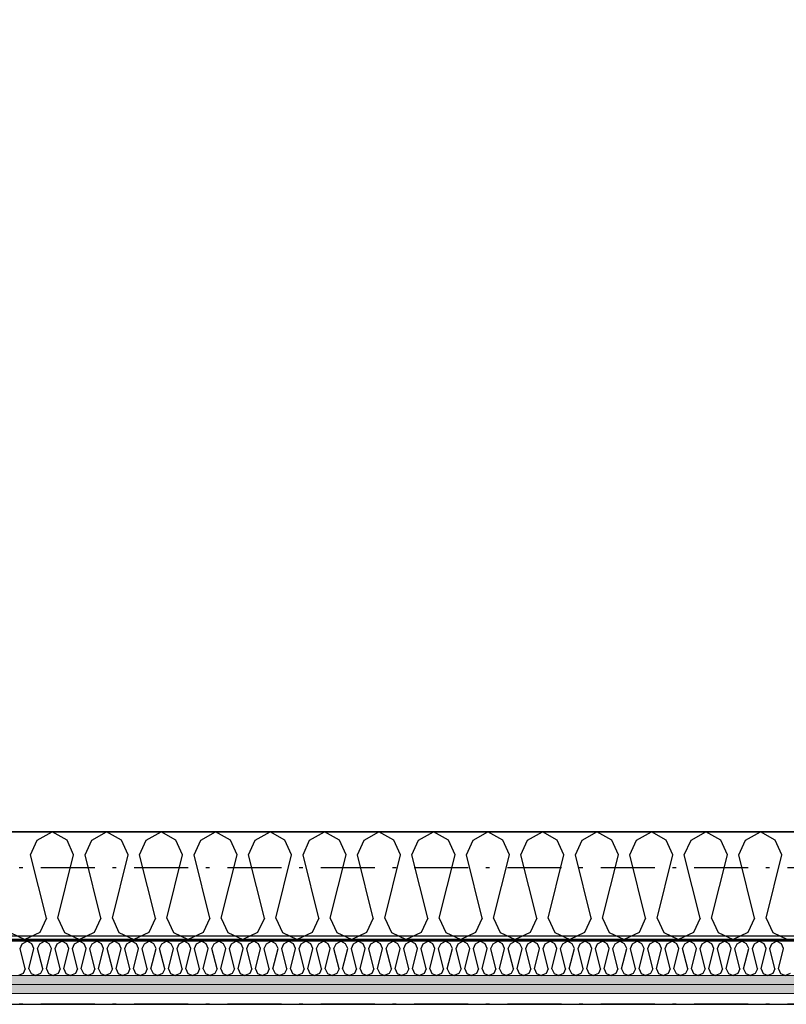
# Model space of a CAD drawing. Header units: millimetres. Extents: x -117798 to 93698, y -182207 to 252400.
# Tile 152 of 222: x -76873 to -75805, y -15112 to -13741. Entities that reach past the tile are written whole.
import ezdxf
from ezdxf.enums import TextEntityAlignment as Align

# ---------------------------------------------------------------- set-up
doc = ezdxf.new("R2010")
doc.units = ezdxf.units.MM
doc.header["$LTSCALE"] = 0.5
doc.header["$MEASUREMENT"] = 0
for name, pattern in [('Akselinje', [1500, 1000, -200, 100, -200]), ('Over snittplan', [260, 150, -50, 10, -50]), ('PLINE', [0])]:
    doc.linetypes.add(name, pattern=pattern)
for name, color, linetype in [('223- Bjelker', 7, 'Continuous'), ('232- Ikke-bærende yttervegger', 7, 'Continuous'), ('232- Ikke-bærende yttervegger (Skravur)', 7, 'Continuous'), ('232- Ikke-bærende yttervegger (Skravur)(Nye konstruksjoner)', 7, 'Continuous'), ('232- Ikke-bærende yttervegger(Nye konstruksjoner)', 7, 'Continuous'), ('256- Faste himlinger og overflatebehandling(Nye konstruksjoner)', 7, 'Continuous'), ('261- Primærkonstruksjon (tak)', 7, 'Continuous'), ('82-- Modullinjer', 7, 'Continuous'), ('862- M___Nettoareal(Nye konstruksjoner)', 7, 'Continuous'), ('862- M___Nettoareal(Polylinje)(Nye konstruksjoner)', 7, 'Continuous'), ('862- M___Nettoareal(Tekst)(Nye konstruksjoner)', 7, 'Continuous')]:
    doc.layers.add(name, color=color, linetype=linetype)
doc.layers.add('236- Innvendig kledning og overflate(Nye konstruksjoner)', color=7, linetype='Continuous', lineweight=0)
doc.styles.add('GENERATED_STYLE_1', font='arial.ttf')
doc.styles.add('GENERATED_STYLE_4', font='arial.ttf')
pattern_1 = [(180, (0, 0), (0, 86.60254), [0, -50]), (180, (-25, -43.3), (0, 86.60254), [0, -50])]

# ---------------------------------------------------------------- blocks, each defined once
blk = doc.blocks.new('Kaldt loft_A-213_39', base_point=(-72439.1, -13443.5))
at = {"layer": '862- M___Nettoareal(Polylinje)(Nye konstruksjoner)', "linetype": 'PLINE', "flags": 128}
blk.add_lwpolyline([(-70082.2, -14871.9), (-70082.2, -12304.9), (-75356.2, -12304.9), (-75356.2, -12021.9), (-77668.2, -12021.9), (-77668.2, -14871.9)], close=True, dxfattribs=at)
at = {"layer": '862- M___Nettoareal(Tekst)(Nye konstruksjoner)', "style": 'GENERATED_STYLE_1'}
for tag, height, p in [('DUMMY_862', 150, (-72557, -13043.3)), ('ROOM_NAME', 150, (-72557, -13878)), ('DUMMY_861', 100, (-72714.1, -13477.8)), ('ROOM_NUMBER', 100, (-72714.1, -13866.6)), ('DUMMY_863', 100, (-72321.2, -13843.7))]:
    blk.add_attdef(tag, text='', height=height, rotation=90, dxfattribs=at).set_placement(p, align=Align.TOP_LEFT)
blk = doc.blocks.new('*X163')
at = {"layer": '232- Ikke-bærende yttervegger (Skravur)', "linetype": 'PLINE'}
for p, q in [((-76848.2, -14883.5), (-76827.5, -14871.9)), ((-76806.7, -14883.5), (-76827.5, -14871.9)), ((-76772.3, -14883.5), (-76751.6, -14871.9)), ((-76730.9, -14883.5), (-76751.6, -14871.9)), ((-76696.4, -14883.5), (-76675.7, -14871.9)), ((-76655, -14883.5), (-76675.7, -14871.9)), ((-76620.5, -14883.5), (-76599.8, -14871.9)), ((-76579.1, -14883.5), (-76599.8, -14871.9)), ((-76544.7, -14883.5), (-76523.9, -14871.9)), ((-76503.2, -14883.5), (-76523.9, -14871.9)), ((-76468.8, -14883.5), (-76448.1, -14871.9)), ((-76427.3, -14883.5), (-76448.1, -14871.9)), ((-76392.9, -14883.5), (-76372.2, -14871.9)), ((-76351.5, -14883.5), (-76372.2, -14871.9)), ((-76317, -14883.5), (-76296.3, -14871.9)), ((-76275.6, -14883.5), (-76296.3, -14871.9)), ((-76241.2, -14883.5), (-76220.4, -14871.9)), ((-76199.7, -14883.5), (-76220.4, -14871.9)), ((-76165.3, -14883.5), (-76144.6, -14871.9)), ((-76123.8, -14883.5), (-76144.6, -14871.9)), ((-76089.4, -14883.5), (-76068.7, -14871.9)), ((-76048, -14883.5), (-76068.7, -14871.9)), ((-76013.5, -14883.5), (-75992.8, -14871.9)), ((-75972.1, -14883.5), (-75992.8, -14871.9)), ((-75937.6, -14883.5), (-75916.9, -14871.9)), ((-75896.2, -14883.5), (-75916.9, -14871.9)), ((-75861.8, -14883.5), (-75841, -14871.9)), ((-75820.3, -14883.5), (-75841, -14871.9)), ((-76857.4, -14903.8), (-76848.2, -14883.5)), ((-76797.5, -14903.8), (-76806.7, -14883.5)), ((-76781.6, -14903.8), (-76772.3, -14883.5)), ((-76721.6, -14903.8), (-76730.9, -14883.5)), ((-76705.7, -14903.8), (-76696.4, -14883.5)), ((-76645.7, -14903.8), (-76655, -14883.5)), ((-76629.8, -14903.8), (-76620.5, -14883.5)), ((-76569.9, -14903.8), (-76579.1, -14883.5)), ((-76553.9, -14903.8), (-76544.7, -14883.5)), ((-76494, -14903.8), (-76503.2, -14883.5)), ((-76478, -14903.8), (-76468.8, -14883.5)), ((-76418.1, -14903.8), (-76427.3, -14883.5)), ((-76402.2, -14903.8), (-76392.9, -14883.5)), ((-76342.2, -14903.8), (-76351.5, -14883.5)), ((-76326.3, -14903.8), (-76317, -14883.5)), ((-76266.3, -14903.8), (-76275.6, -14883.5)), ((-76250.4, -14903.8), (-76241.2, -14883.5)), ((-76190.5, -14903.8), (-76199.7, -14883.5)), ((-76174.5, -14903.8), (-76165.3, -14883.5)), ((-76114.6, -14903.8), (-76123.8, -14883.5)), ((-76098.6, -14903.8), (-76089.4, -14883.5)), ((-76038.7, -14903.8), (-76048, -14883.5)), ((-76022.8, -14903.8), (-76013.5, -14883.5)), ((-75962.8, -14903.8), (-75972.1, -14883.5)), ((-75946.9, -14903.8), (-75937.6, -14883.5)), ((-75886.9, -14903.8), (-75896.2, -14883.5)), ((-75871, -14903.8), (-75861.8, -14883.5)), ((-75811.1, -14903.8), (-75820.3, -14883.5)), ((-76835.4, -14991.8), (-76857.4, -14903.8)), ((-76819.5, -14991.8), (-76797.5, -14903.8)), ((-76759.6, -14991.8), (-76781.6, -14903.8)), ((-76743.6, -14991.8), (-76721.6, -14903.8)), ((-76683.7, -14991.8), (-76705.7, -14903.8)), ((-76667.7, -14991.8), (-76645.7, -14903.8)), ((-76607.8, -14991.8), (-76629.8, -14903.8)), ((-76591.9, -14991.8), (-76569.9, -14903.8)), ((-76531.9, -14991.8), (-76553.9, -14903.8)), ((-76516, -14991.8), (-76494, -14903.8)), ((-76456, -14991.8), (-76478, -14903.8)), ((-76440.1, -14991.8), (-76418.1, -14903.8)), ((-76380.2, -14991.8), (-76402.2, -14903.8)), ((-76364.2, -14991.8), (-76342.2, -14903.8)), ((-76304.3, -14991.8), (-76326.3, -14903.8)), ((-76288.3, -14991.8), (-76266.3, -14903.8)), ((-76228.4, -14991.8), (-76250.4, -14903.8)), ((-76212.5, -14991.8), (-76190.5, -14903.8)), ((-76152.5, -14991.8), (-76174.5, -14903.8)), ((-76136.6, -14991.8), (-76114.6, -14903.8)), ((-76076.6, -14991.8), (-76098.6, -14903.8)), ((-76060.7, -14991.8), (-76038.7, -14903.8)), ((-76000.8, -14991.8), (-76022.8, -14903.8)), ((-75984.8, -14991.8), (-75962.8, -14903.8)), ((-75924.9, -14991.8), (-75946.9, -14903.8)), ((-75908.9, -14991.8), (-75886.9, -14903.8)), ((-75849, -14991.8), (-75871, -14903.8)), ((-75833.1, -14991.8), (-75811.1, -14903.8)), ((-76835.4, -14991.8), (-76844.7, -15012.1)), ((-76819.5, -14991.8), (-76810.2, -15012.1)), ((-76759.6, -14991.8), (-76768.8, -15012.1)), ((-76743.6, -14991.8), (-76734.4, -15012.1)), ((-76683.7, -14991.8), (-76692.9, -15012.1)), ((-76667.7, -14991.8), (-76658.5, -15012.1)), ((-76607.8, -14991.8), (-76617, -15012.1)), ((-76591.9, -14991.8), (-76582.6, -15012.1)), ((-76531.9, -14991.8), (-76541.2, -15012.1)), ((-76516, -14991.8), (-76506.7, -15012.1)), ((-76456, -14991.8), (-76465.3, -15012.1)), ((-76440.1, -14991.8), (-76430.9, -15012.1)), ((-76380.2, -14991.8), (-76389.4, -15012.1)), ((-76364.2, -14991.8), (-76355, -15012.1)), ((-76304.3, -14991.8), (-76313.5, -15012.1)), ((-76288.3, -14991.8), (-76279.1, -15012.1)), ((-76228.4, -14991.8), (-76237.6, -15012.1)), ((-76212.5, -14991.8), (-76203.2, -15012.1)), ((-76152.5, -14991.8), (-76161.8, -15012.1)), ((-76136.6, -14991.8), (-76127.3, -15012.1)), ((-76076.6, -14991.8), (-76085.9, -15012.1)), ((-76060.7, -14991.8), (-76051.5, -15012.1)), ((-76000.8, -14991.8), (-76010, -15012.1)), ((-75984.8, -14991.8), (-75975.6, -15012.1)), ((-75924.9, -14991.8), (-75934.1, -15012.1)), ((-75908.9, -14991.8), (-75899.7, -15012.1)), ((-75849, -14991.8), (-75858.3, -15012.1)), ((-75833.1, -14991.8), (-75823.8, -15012.1)), ((-76886.1, -15012.1), (-76865.4, -15021.9)), ((-76844.7, -15012.1), (-76865.4, -15021.9)), ((-76810.2, -15012.1), (-76789.5, -15021.9)), ((-76768.8, -15012.1), (-76789.5, -15021.9)), ((-76734.4, -15012.1), (-76713.6, -15021.9)), ((-76692.9, -15012.1), (-76713.6, -15021.9)), ((-76658.5, -15012.1), (-76637.8, -15021.9)), ((-76617, -15012.1), (-76637.8, -15021.9)), ((-76582.6, -15012.1), (-76561.9, -15021.9)), ((-76541.2, -15012.1), (-76561.9, -15021.9)), ((-76506.7, -15012.1), (-76486, -15021.9)), ((-76465.3, -15012.1), (-76486, -15021.9)), ((-76430.9, -15012.1), (-76410.1, -15021.9)), ((-76389.4, -15012.1), (-76410.1, -15021.9)), ((-76355, -15012.1), (-76334.3, -15021.9)), ((-76313.5, -15012.1), (-76334.3, -15021.9)), ((-76279.1, -15012.1), (-76258.4, -15021.9)), ((-76237.6, -15012.1), (-76258.4, -15021.9)), ((-76203.2, -15012.1), (-76182.5, -15021.9)), ((-76161.8, -15012.1), (-76182.5, -15021.9)), ((-76127.3, -15012.1), (-76106.6, -15021.9)), ((-76085.9, -15012.1), (-76106.6, -15021.9)), ((-76051.5, -15012.1), (-76030.7, -15021.9)), ((-76010, -15012.1), (-76030.7, -15021.9)), ((-75975.6, -15012.1), (-75954.9, -15021.9)), ((-75934.1, -15012.1), (-75954.9, -15021.9)), ((-75899.7, -15012.1), (-75879, -15021.9)), ((-75858.3, -15012.1), (-75879, -15021.9)), ((-75823.8, -15012.1), (-75803.1, -15021.9))]:
    blk.add_line(p, q, dxfattribs=at)
blk = doc.blocks.new('*X530')
at = {"layer": '232- Ikke-bærende yttervegger (Skravur)(Nye konstruksjoner)', "linetype": 'PLINE'}
for p, q in [((-76872, -15034.1), (-76869, -15027.6)), ((-76869, -15027.6), (-76862.4, -15023.9)), ((-76855.7, -15027.6), (-76862.4, -15023.9)), ((-76852.8, -15034.1), (-76855.7, -15027.6)), ((-76847.7, -15034.1), (-76844.7, -15027.6)), ((-76844.7, -15027.6), (-76838.1, -15023.9)), ((-76831.5, -15027.6), (-76838.1, -15023.9)), ((-76828.5, -15034.1), (-76831.5, -15027.6)), ((-76823.4, -15034.1), (-76820.4, -15027.6)), ((-76820.4, -15027.6), (-76813.8, -15023.9)), ((-76807.2, -15027.6), (-76813.8, -15023.9)), ((-76804.2, -15034.1), (-76807.2, -15027.6)), ((-76799.1, -15034.1), (-76796.2, -15027.6)), ((-76796.2, -15027.6), (-76789.5, -15023.9)), ((-76782.9, -15027.6), (-76789.5, -15023.9)), ((-76779.9, -15034.1), (-76782.9, -15027.6)), ((-76774.8, -15034.1), (-76771.9, -15027.6)), ((-76771.9, -15027.6), (-76765.2, -15023.9)), ((-76758.6, -15027.6), (-76765.2, -15023.9)), ((-76755.7, -15034.1), (-76758.6, -15027.6)), ((-76750.6, -15034.1), (-76747.6, -15027.6)), ((-76747.6, -15027.6), (-76741, -15023.9)), ((-76734.3, -15027.6), (-76741, -15023.9)), ((-76731.4, -15034.1), (-76734.3, -15027.6)), ((-76726.3, -15034.1), (-76723.3, -15027.6)), ((-76723.3, -15027.6), (-76716.7, -15023.9)), ((-76710, -15027.6), (-76716.7, -15023.9)), ((-76707.1, -15034.1), (-76710, -15027.6)), ((-76702, -15034.1), (-76699, -15027.6)), ((-76699, -15027.6), (-76692.4, -15023.9)), ((-76685.8, -15027.6), (-76692.4, -15023.9)), ((-76682.8, -15034.1), (-76685.8, -15027.6)), ((-76677.7, -15034.1), (-76674.7, -15027.6)), ((-76674.7, -15027.6), (-76668.1, -15023.9)), ((-76661.5, -15027.6), (-76668.1, -15023.9)), ((-76658.5, -15034.1), (-76661.5, -15027.6)), ((-76653.4, -15034.1), (-76650.5, -15027.6)), ((-76650.5, -15027.6), (-76643.8, -15023.9)), ((-76637.2, -15027.6), (-76643.8, -15023.9)), ((-76634.2, -15034.1), (-76637.2, -15027.6)), ((-76629.1, -15034.1), (-76626.2, -15027.6)), ((-76626.2, -15027.6), (-76619.6, -15023.9)), ((-76612.9, -15027.6), (-76619.6, -15023.9)), ((-76610, -15034.1), (-76612.9, -15027.6)), ((-76604.9, -15034.1), (-76601.9, -15027.6)), ((-76601.9, -15027.6), (-76595.3, -15023.9)), ((-76588.6, -15027.6), (-76595.3, -15023.9)), ((-76585.7, -15034.1), (-76588.6, -15027.6)), ((-76580.6, -15034.1), (-76577.6, -15027.6)), ((-76577.6, -15027.6), (-76571, -15023.9)), ((-76564.4, -15027.6), (-76571, -15023.9)), ((-76561.4, -15034.1), (-76564.4, -15027.6)), ((-76556.3, -15034.1), (-76553.3, -15027.6)), ((-76553.3, -15027.6), (-76546.7, -15023.9)), ((-76540.1, -15027.6), (-76546.7, -15023.9)), ((-76537.1, -15034.1), (-76540.1, -15027.6)), ((-76532, -15034.1), (-76529.1, -15027.6)), ((-76529.1, -15027.6), (-76522.4, -15023.9)), ((-76515.8, -15027.6), (-76522.4, -15023.9)), ((-76512.8, -15034.1), (-76515.8, -15027.6)), ((-76507.7, -15034.1), (-76504.8, -15027.6)), ((-76504.8, -15027.6), (-76498.1, -15023.9)), ((-76491.5, -15027.6), (-76498.1, -15023.9)), ((-76488.6, -15034.1), (-76491.5, -15027.6)), ((-76483.5, -15034.1), (-76480.5, -15027.6)), ((-76480.5, -15027.6), (-76473.9, -15023.9)), ((-76467.2, -15027.6), (-76473.9, -15023.9)), ((-76464.3, -15034.1), (-76467.2, -15027.6)), ((-76459.2, -15034.1), (-76456.2, -15027.6)), ((-76456.2, -15027.6), (-76449.6, -15023.9)), ((-76443, -15027.6), (-76449.6, -15023.9)), ((-76440, -15034.1), (-76443, -15027.6)), ((-76434.9, -15034.1), (-76431.9, -15027.6)), ((-76431.9, -15027.6), (-76425.3, -15023.9)), ((-76418.7, -15027.6), (-76425.3, -15023.9)), ((-76415.7, -15034.1), (-76418.7, -15027.6)), ((-76410.6, -15034.1), (-76407.7, -15027.6)), ((-76407.7, -15027.6), (-76401, -15023.9)), ((-76394.4, -15027.6), (-76401, -15023.9)), ((-76391.4, -15034.1), (-76394.4, -15027.6)), ((-76386.3, -15034.1), (-76383.4, -15027.6)), ((-76383.4, -15027.6), (-76376.7, -15023.9)), ((-76370.1, -15027.6), (-76376.7, -15023.9)), ((-76367.2, -15034.1), (-76370.1, -15027.6)), ((-76362.1, -15034.1), (-76359.1, -15027.6)), ((-76359.1, -15027.6), (-76352.5, -15023.9)), ((-76345.8, -15027.6), (-76352.5, -15023.9)), ((-76342.9, -15034.1), (-76345.8, -15027.6)), ((-76337.8, -15034.1), (-76334.8, -15027.6)), ((-76334.8, -15027.6), (-76328.2, -15023.9)), ((-76321.5, -15027.6), (-76328.2, -15023.9)), ((-76318.6, -15034.1), (-76321.5, -15027.6)), ((-76313.5, -15034.1), (-76310.5, -15027.6)), ((-76310.5, -15027.6), (-76303.9, -15023.9)), ((-76297.3, -15027.6), (-76303.9, -15023.9)), ((-76294.3, -15034.1), (-76297.3, -15027.6)), ((-76289.2, -15034.1), (-76286.2, -15027.6)), ((-76286.2, -15027.6), (-76279.6, -15023.9)), ((-76273, -15027.6), (-76279.6, -15023.9)), ((-76270, -15034.1), (-76273, -15027.6)), ((-76264.9, -15034.1), (-76262, -15027.6)), ((-76262, -15027.6), (-76255.3, -15023.9)), ((-76248.7, -15027.6), (-76255.3, -15023.9)), ((-76245.7, -15034.1), (-76248.7, -15027.6)), ((-76240.6, -15034.1), (-76237.7, -15027.6)), ((-76237.7, -15027.6), (-76231.1, -15023.9)), ((-76224.4, -15027.6), (-76231.1, -15023.9)), ((-76221.5, -15034.1), (-76224.4, -15027.6)), ((-76216.4, -15034.1), (-76213.4, -15027.6)), ((-76213.4, -15027.6), (-76206.8, -15023.9)), ((-76200.1, -15027.6), (-76206.8, -15023.9)), ((-76197.2, -15034.1), (-76200.1, -15027.6)), ((-76192.1, -15034.1), (-76189.1, -15027.6)), ((-76189.1, -15027.6), (-76182.5, -15023.9)), ((-76175.9, -15027.6), (-76182.5, -15023.9)), ((-76172.9, -15034.1), (-76175.9, -15027.6)), ((-76167.8, -15034.1), (-76164.8, -15027.6)), ((-76164.8, -15027.6), (-76158.2, -15023.9)), ((-76151.6, -15027.6), (-76158.2, -15023.9)), ((-76148.6, -15034.1), (-76151.6, -15027.6)), ((-76143.5, -15034.1), (-76140.6, -15027.6)), ((-76140.6, -15027.6), (-76133.9, -15023.9)), ((-76127.3, -15027.6), (-76133.9, -15023.9)), ((-76124.3, -15034.1), (-76127.3, -15027.6)), ((-76119.2, -15034.1), (-76116.3, -15027.6)), ((-76116.3, -15027.6), (-76109.6, -15023.9)), ((-76103, -15027.6), (-76109.6, -15023.9)), ((-76100.1, -15034.1), (-76103, -15027.6)), ((-76095, -15034.1), (-76092, -15027.6)), ((-76092, -15027.6), (-76085.4, -15023.9)), ((-76078.7, -15027.6), (-76085.4, -15023.9)), ((-76075.8, -15034.1), (-76078.7, -15027.6)), ((-76070.7, -15034.1), (-76067.7, -15027.6)), ((-76067.7, -15027.6), (-76061.1, -15023.9)), ((-76054.5, -15027.6), (-76061.1, -15023.9)), ((-76051.5, -15034.1), (-76054.5, -15027.6)), ((-76046.4, -15034.1), (-76043.4, -15027.6)), ((-76043.4, -15027.6), (-76036.8, -15023.9)), ((-76030.2, -15027.6), (-76036.8, -15023.9)), ((-76027.2, -15034.1), (-76030.2, -15027.6)), ((-76022.1, -15034.1), (-76019.2, -15027.6)), ((-76019.2, -15027.6), (-76012.5, -15023.9)), ((-76005.9, -15027.6), (-76012.5, -15023.9)), ((-76002.9, -15034.1), (-76005.9, -15027.6)), ((-75997.8, -15034.1), (-75994.9, -15027.6)), ((-75994.9, -15027.6), (-75988.2, -15023.9)), ((-75981.6, -15027.6), (-75988.2, -15023.9)), ((-75978.7, -15034.1), (-75981.6, -15027.6)), ((-75973.6, -15034.1), (-75970.6, -15027.6)), ((-75970.6, -15027.6), (-75964, -15023.9)), ((-75957.3, -15027.6), (-75964, -15023.9)), ((-75954.4, -15034.1), (-75957.3, -15027.6)), ((-75949.3, -15034.1), (-75946.3, -15027.6)), ((-75946.3, -15027.6), (-75939.7, -15023.9)), ((-75933, -15027.6), (-75939.7, -15023.9)), ((-75930.1, -15034.1), (-75933, -15027.6)), ((-75925, -15034.1), (-75922, -15027.6)), ((-75922, -15027.6), (-75915.4, -15023.9)), ((-75908.8, -15027.6), (-75915.4, -15023.9)), ((-75905.8, -15034.1), (-75908.8, -15027.6)), ((-75900.7, -15034.1), (-75897.7, -15027.6)), ((-75897.7, -15027.6), (-75891.1, -15023.9)), ((-75884.5, -15027.6), (-75891.1, -15023.9)), ((-75881.5, -15034.1), (-75884.5, -15027.6)), ((-75876.4, -15034.1), (-75873.5, -15027.6)), ((-75873.5, -15027.6), (-75866.8, -15023.9)), ((-75860.2, -15027.6), (-75866.8, -15023.9)), ((-75857.2, -15034.1), (-75860.2, -15027.6)), ((-75852.1, -15034.1), (-75849.2, -15027.6)), ((-75849.2, -15027.6), (-75842.6, -15023.9)), ((-75835.9, -15027.6), (-75842.6, -15023.9)), ((-75833, -15034.1), (-75835.9, -15027.6)), ((-75827.9, -15034.1), (-75824.9, -15027.6)), ((-75824.9, -15027.6), (-75818.3, -15023.9)), ((-75811.6, -15027.6), (-75818.3, -15023.9)), ((-75808.7, -15034.1), (-75811.6, -15027.6)), ((-76864.9, -15062.3), (-76872, -15034.1)), ((-76859.8, -15062.3), (-76852.8, -15034.1)), ((-76840.6, -15062.3), (-76847.7, -15034.1)), ((-76835.5, -15062.3), (-76828.5, -15034.1)), ((-76816.4, -15062.3), (-76823.4, -15034.1)), ((-76811.3, -15062.3), (-76804.2, -15034.1)), ((-76792.1, -15062.3), (-76799.1, -15034.1)), ((-76787, -15062.3), (-76779.9, -15034.1)), ((-76767.8, -15062.3), (-76774.8, -15034.1)), ((-76762.7, -15062.3), (-76755.7, -15034.1)), ((-76743.5, -15062.3), (-76750.6, -15034.1)), ((-76738.4, -15062.3), (-76731.4, -15034.1)), ((-76719.2, -15062.3), (-76726.3, -15034.1)), ((-76714.1, -15062.3), (-76707.1, -15034.1)), ((-76694.9, -15062.3), (-76702, -15034.1)), ((-76689.8, -15062.3), (-76682.8, -15034.1)), ((-76670.7, -15062.3), (-76677.7, -15034.1)), ((-76665.6, -15062.3), (-76658.5, -15034.1)), ((-76646.4, -15062.3), (-76653.4, -15034.1)), ((-76641.3, -15062.3), (-76634.2, -15034.1)), ((-76622.1, -15062.3), (-76629.1, -15034.1)), ((-76617, -15062.3), (-76610, -15034.1)), ((-76597.8, -15062.3), (-76604.9, -15034.1)), ((-76592.7, -15062.3), (-76585.7, -15034.1)), ((-76573.5, -15062.3), (-76580.6, -15034.1)), ((-76568.4, -15062.3), (-76561.4, -15034.1)), ((-76549.3, -15062.3), (-76556.3, -15034.1)), ((-76544.2, -15062.3), (-76537.1, -15034.1)), ((-76525, -15062.3), (-76532, -15034.1)), ((-76519.9, -15062.3), (-76512.8, -15034.1)), ((-76500.7, -15062.3), (-76507.7, -15034.1)), ((-76495.6, -15062.3), (-76488.6, -15034.1)), ((-76476.4, -15062.3), (-76483.5, -15034.1)), ((-76471.3, -15062.3), (-76464.3, -15034.1)), ((-76452.1, -15062.3), (-76459.2, -15034.1)), ((-76447, -15062.3), (-76440, -15034.1)), ((-76427.9, -15062.3), (-76434.9, -15034.1)), ((-76422.8, -15062.3), (-76415.7, -15034.1)), ((-76403.6, -15062.3), (-76410.6, -15034.1)), ((-76398.5, -15062.3), (-76391.4, -15034.1)), ((-76379.3, -15062.3), (-76386.3, -15034.1)), ((-76374.2, -15062.3), (-76367.2, -15034.1)), ((-76355, -15062.3), (-76362.1, -15034.1)), ((-76349.9, -15062.3), (-76342.9, -15034.1)), ((-76330.7, -15062.3), (-76337.8, -15034.1)), ((-76325.6, -15062.3), (-76318.6, -15034.1)), ((-76306.4, -15062.3), (-76313.5, -15034.1)), ((-76301.3, -15062.3), (-76294.3, -15034.1)), ((-76282.2, -15062.3), (-76289.2, -15034.1)), ((-76277.1, -15062.3), (-76270, -15034.1)), ((-76257.9, -15062.3), (-76264.9, -15034.1)), ((-76252.8, -15062.3), (-76245.7, -15034.1)), ((-76233.6, -15062.3), (-76240.6, -15034.1)), ((-76228.5, -15062.3), (-76221.5, -15034.1)), ((-76209.3, -15062.3), (-76216.4, -15034.1)), ((-76204.2, -15062.3), (-76197.2, -15034.1)), ((-76185, -15062.3), (-76192.1, -15034.1)), ((-76179.9, -15062.3), (-76172.9, -15034.1)), ((-76160.8, -15062.3), (-76167.8, -15034.1)), ((-76155.7, -15062.3), (-76148.6, -15034.1)), ((-76136.5, -15062.3), (-76143.5, -15034.1)), ((-76131.4, -15062.3), (-76124.3, -15034.1)), ((-76112.2, -15062.3), (-76119.2, -15034.1)), ((-76107.1, -15062.3), (-76100.1, -15034.1)), ((-76087.9, -15062.3), (-76095, -15034.1)), ((-76082.8, -15062.3), (-76075.8, -15034.1)), ((-76063.6, -15062.3), (-76070.7, -15034.1)), ((-76058.5, -15062.3), (-76051.5, -15034.1)), ((-76039.4, -15062.3), (-76046.4, -15034.1)), ((-76034.3, -15062.3), (-76027.2, -15034.1)), ((-76015.1, -15062.3), (-76022.1, -15034.1)), ((-76010, -15062.3), (-76002.9, -15034.1)), ((-75990.8, -15062.3), (-75997.8, -15034.1)), ((-75985.7, -15062.3), (-75978.7, -15034.1)), ((-75966.5, -15062.3), (-75973.6, -15034.1)), ((-75961.4, -15062.3), (-75954.4, -15034.1)), ((-75942.2, -15062.3), (-75949.3, -15034.1)), ((-75937.1, -15062.3), (-75930.1, -15034.1)), ((-75917.9, -15062.3), (-75925, -15034.1)), ((-75912.8, -15062.3), (-75905.8, -15034.1)), ((-75893.7, -15062.3), (-75900.7, -15034.1)), ((-75888.6, -15062.3), (-75881.5, -15034.1)), ((-75869.4, -15062.3), (-75876.4, -15034.1)), ((-75864.3, -15062.3), (-75857.2, -15034.1)), ((-75845.1, -15062.3), (-75852.1, -15034.1)), ((-75840, -15062.3), (-75833, -15034.1)), ((-75820.8, -15062.3), (-75827.9, -15034.1)), ((-75815.7, -15062.3), (-75808.7, -15034.1)), ((-76867.9, -15068.8), (-76874.5, -15071.9)), ((-76864.9, -15062.3), (-76867.9, -15068.8)), ((-76859.8, -15062.3), (-76856.9, -15068.8)), ((-76856.9, -15068.8), (-76850.2, -15071.9)), ((-76843.6, -15068.8), (-76850.2, -15071.9)), ((-76840.6, -15062.3), (-76843.6, -15068.8)), ((-76835.5, -15062.3), (-76832.6, -15068.8)), ((-76832.6, -15068.8), (-76825.9, -15071.9)), ((-76819.3, -15068.8), (-76825.9, -15071.9)), ((-76816.4, -15062.3), (-76819.3, -15068.8)), ((-76811.3, -15062.3), (-76808.3, -15068.8)), ((-76808.3, -15068.8), (-76801.7, -15071.9)), ((-76795, -15068.8), (-76801.7, -15071.9)), ((-76792.1, -15062.3), (-76795, -15068.8)), ((-76787, -15062.3), (-76784, -15068.8)), ((-76784, -15068.8), (-76777.4, -15071.9)), ((-76770.8, -15068.8), (-76777.4, -15071.9)), ((-76767.8, -15062.3), (-76770.8, -15068.8)), ((-76762.7, -15062.3), (-76759.7, -15068.8)), ((-76759.7, -15068.8), (-76753.1, -15071.9)), ((-76746.5, -15068.8), (-76753.1, -15071.9)), ((-76743.5, -15062.3), (-76746.5, -15068.8)), ((-76738.4, -15062.3), (-76735.5, -15068.8)), ((-76735.5, -15068.8), (-76728.8, -15071.9)), ((-76722.2, -15068.8), (-76728.8, -15071.9)), ((-76719.2, -15062.3), (-76722.2, -15068.8)), ((-76714.1, -15062.3), (-76711.2, -15068.8)), ((-76711.2, -15068.8), (-76704.5, -15071.9)), ((-76697.9, -15068.8), (-76704.5, -15071.9)), ((-76694.9, -15062.3), (-76697.9, -15068.8)), ((-76689.8, -15062.3), (-76686.9, -15068.8)), ((-76686.9, -15068.8), (-76680.3, -15071.9)), ((-76673.6, -15068.8), (-76680.3, -15071.9)), ((-76670.7, -15062.3), (-76673.6, -15068.8)), ((-76665.6, -15062.3), (-76662.6, -15068.8)), ((-76662.6, -15068.8), (-76656, -15071.9)), ((-76649.3, -15068.8), (-76656, -15071.9)), ((-76646.4, -15062.3), (-76649.3, -15068.8)), ((-76641.3, -15062.3), (-76638.3, -15068.8)), ((-76638.3, -15068.8), (-76631.7, -15071.9)), ((-76625.1, -15068.8), (-76631.7, -15071.9)), ((-76622.1, -15062.3), (-76625.1, -15068.8)), ((-76617, -15062.3), (-76614, -15068.8)), ((-76614, -15068.8), (-76607.4, -15071.9)), ((-76600.8, -15068.8), (-76607.4, -15071.9)), ((-76597.8, -15062.3), (-76600.8, -15068.8)), ((-76592.7, -15062.3), (-76589.8, -15068.8)), ((-76589.8, -15068.8), (-76583.1, -15071.9)), ((-76576.5, -15068.8), (-76583.1, -15071.9)), ((-76573.5, -15062.3), (-76576.5, -15068.8)), ((-76568.4, -15062.3), (-76565.5, -15068.8)), ((-76565.5, -15068.8), (-76558.9, -15071.9)), ((-76552.2, -15068.8), (-76558.9, -15071.9)), ((-76549.3, -15062.3), (-76552.2, -15068.8)), ((-76544.2, -15062.3), (-76541.2, -15068.8)), ((-76541.2, -15068.8), (-76534.6, -15071.9)), ((-76527.9, -15068.8), (-76534.6, -15071.9)), ((-76525, -15062.3), (-76527.9, -15068.8)), ((-76519.9, -15062.3), (-76516.9, -15068.8)), ((-76516.9, -15068.8), (-76510.3, -15071.9)), ((-76503.7, -15068.8), (-76510.3, -15071.9)), ((-76500.7, -15062.3), (-76503.7, -15068.8)), ((-76495.6, -15062.3), (-76492.6, -15068.8)), ((-76492.6, -15068.8), (-76486, -15071.9)), ((-76479.4, -15068.8), (-76486, -15071.9)), ((-76476.4, -15062.3), (-76479.4, -15068.8)), ((-76471.3, -15062.3), (-76468.4, -15068.8)), ((-76468.4, -15068.8), (-76461.7, -15071.9)), ((-76455.1, -15068.8), (-76461.7, -15071.9)), ((-76452.1, -15062.3), (-76455.1, -15068.8)), ((-76447, -15062.3), (-76444.1, -15068.8)), ((-76444.1, -15068.8), (-76437.4, -15071.9)), ((-76430.8, -15068.8), (-76437.4, -15071.9)), ((-76427.9, -15062.3), (-76430.8, -15068.8)), ((-76422.8, -15062.3), (-76419.8, -15068.8)), ((-76419.8, -15068.8), (-76413.2, -15071.9)), ((-76406.5, -15068.8), (-76413.2, -15071.9)), ((-76403.6, -15062.3), (-76406.5, -15068.8)), ((-76398.5, -15062.3), (-76395.5, -15068.8)), ((-76395.5, -15068.8), (-76388.9, -15071.9)), ((-76382.3, -15068.8), (-76388.9, -15071.9)), ((-76379.3, -15062.3), (-76382.3, -15068.8)), ((-76374.2, -15062.3), (-76371.2, -15068.8)), ((-76371.2, -15068.8), (-76364.6, -15071.9)), ((-76358, -15068.8), (-76364.6, -15071.9)), ((-76355, -15062.3), (-76358, -15068.8)), ((-76349.9, -15062.3), (-76347, -15068.8)), ((-76347, -15068.8), (-76340.3, -15071.9)), ((-76333.7, -15068.8), (-76340.3, -15071.9)), ((-76330.7, -15062.3), (-76333.7, -15068.8)), ((-76325.6, -15062.3), (-76322.7, -15068.8)), ((-76322.7, -15068.8), (-76316, -15071.9)), ((-76309.4, -15068.8), (-76316, -15071.9)), ((-76306.4, -15062.3), (-76309.4, -15068.8)), ((-76301.3, -15062.3), (-76298.4, -15068.8)), ((-76298.4, -15068.8), (-76291.8, -15071.9)), ((-76285.1, -15068.8), (-76291.8, -15071.9)), ((-76282.2, -15062.3), (-76285.1, -15068.8)), ((-76277.1, -15062.3), (-76274.1, -15068.8)), ((-76274.1, -15068.8), (-76267.5, -15071.9)), ((-76260.8, -15068.8), (-76267.5, -15071.9)), ((-76257.9, -15062.3), (-76260.8, -15068.8)), ((-76252.8, -15062.3), (-76249.8, -15068.8)), ((-76249.8, -15068.8), (-76243.2, -15071.9)), ((-76236.6, -15068.8), (-76243.2, -15071.9)), ((-76233.6, -15062.3), (-76236.6, -15068.8)), ((-76228.5, -15062.3), (-76225.5, -15068.8)), ((-76225.5, -15068.8), (-76218.9, -15071.9)), ((-76212.3, -15068.8), (-76218.9, -15071.9)), ((-76209.3, -15062.3), (-76212.3, -15068.8)), ((-76204.2, -15062.3), (-76201.3, -15068.8)), ((-76201.3, -15068.8), (-76194.6, -15071.9)), ((-76188, -15068.8), (-76194.6, -15071.9)), ((-76185, -15062.3), (-76188, -15068.8)), ((-76179.9, -15062.3), (-76177, -15068.8)), ((-76177, -15068.8), (-76170.4, -15071.9)), ((-76163.7, -15068.8), (-76170.4, -15071.9)), ((-76160.8, -15062.3), (-76163.7, -15068.8)), ((-76155.7, -15062.3), (-76152.7, -15068.8)), ((-76152.7, -15068.8), (-76146.1, -15071.9)), ((-76139.4, -15068.8), (-76146.1, -15071.9)), ((-76136.5, -15062.3), (-76139.4, -15068.8)), ((-76131.4, -15062.3), (-76128.4, -15068.8)), ((-76128.4, -15068.8), (-76121.8, -15071.9)), ((-76115.2, -15068.8), (-76121.8, -15071.9)), ((-76112.2, -15062.3), (-76115.2, -15068.8)), ((-76107.1, -15062.3), (-76104.1, -15068.8)), ((-76104.1, -15068.8), (-76097.5, -15071.9)), ((-76090.9, -15068.8), (-76097.5, -15071.9)), ((-76087.9, -15062.3), (-76090.9, -15068.8)), ((-76082.8, -15062.3), (-76079.9, -15068.8)), ((-76079.9, -15068.8), (-76073.2, -15071.9)), ((-76066.6, -15068.8), (-76073.2, -15071.9)), ((-76063.6, -15062.3), (-76066.6, -15068.8)), ((-76058.5, -15062.3), (-76055.6, -15068.8)), ((-76055.6, -15068.8), (-76048.9, -15071.9)), ((-76042.3, -15068.8), (-76048.9, -15071.9)), ((-76039.4, -15062.3), (-76042.3, -15068.8)), ((-76034.3, -15062.3), (-76031.3, -15068.8)), ((-76031.3, -15068.8), (-76024.7, -15071.9)), ((-76018, -15068.8), (-76024.7, -15071.9)), ((-76015.1, -15062.3), (-76018, -15068.8)), ((-76010, -15062.3), (-76007, -15068.8)), ((-76007, -15068.8), (-76000.4, -15071.9)), ((-75993.8, -15068.8), (-76000.4, -15071.9)), ((-75990.8, -15062.3), (-75993.8, -15068.8)), ((-75985.7, -15062.3), (-75982.7, -15068.8)), ((-75982.7, -15068.8), (-75976.1, -15071.9)), ((-75969.5, -15068.8), (-75976.1, -15071.9)), ((-75966.5, -15062.3), (-75969.5, -15068.8)), ((-75961.4, -15062.3), (-75958.5, -15068.8)), ((-75958.5, -15068.8), (-75951.8, -15071.9)), ((-75945.2, -15068.8), (-75951.8, -15071.9)), ((-75942.2, -15062.3), (-75945.2, -15068.8)), ((-75937.1, -15062.3), (-75934.2, -15068.8)), ((-75934.2, -15068.8), (-75927.5, -15071.9)), ((-75920.9, -15068.8), (-75927.5, -15071.9)), ((-75917.9, -15062.3), (-75920.9, -15068.8)), ((-75912.8, -15062.3), (-75909.9, -15068.8)), ((-75909.9, -15068.8), (-75903.3, -15071.9)), ((-75896.6, -15068.8), (-75903.3, -15071.9)), ((-75893.7, -15062.3), (-75896.6, -15068.8)), ((-75888.6, -15062.3), (-75885.6, -15068.8)), ((-75885.6, -15068.8), (-75879, -15071.9)), ((-75872.3, -15068.8), (-75879, -15071.9)), ((-75869.4, -15062.3), (-75872.3, -15068.8)), ((-75864.3, -15062.3), (-75861.3, -15068.8)), ((-75861.3, -15068.8), (-75854.7, -15071.9)), ((-75848.1, -15068.8), (-75854.7, -15071.9)), ((-75845.1, -15062.3), (-75848.1, -15068.8)), ((-75840, -15062.3), (-75837, -15068.8)), ((-75837, -15068.8), (-75830.4, -15071.9)), ((-75823.8, -15068.8), (-75830.4, -15071.9)), ((-75820.8, -15062.3), (-75823.8, -15068.8)), ((-75815.7, -15062.3), (-75812.8, -15068.8)), ((-75812.8, -15068.8), (-75806.1, -15071.9)), ((-75799.5, -15068.8), (-75806.1, -15071.9))]:
    blk.add_line(p, q, dxfattribs=at)
blk = doc.blocks.new('Standard grid marker[205]', base_point=(20939.5, -15016.9))
at = {"layer": '82-- Modullinjer', "linetype": 'Akselinje'}
blk.add_line((20739.5, -15016.9), (-81321.3, -15016.9), dxfattribs=at)
at = {"layer": '82-- Modullinjer', "style": 'GENERATED_STYLE_4'}
for tag, p in [('AC_MarkerText_1_0', (21062, -15056.9)), ('AC_MarkerText_1_1', (-81898.8, -15056.9))]:
    blk.add_attdef(tag, text='', height=175, rotation=90, dxfattribs=at).set_placement(p, align=Align.TOP_CENTER)

msp = doc.modelspace()

# ---------------------------------------------------------------- hatches: boundary and pattern name
at = {"layer": '232- Ikke-bærende yttervegger (Skravur)(Nye konstruksjoner)', "linetype": 'Continuous'}
msp.add_hatch(color=256, dxfattribs=at).paths.add_polyline_path([(-70928.2, -15021.9), (-77578.2, -15021.9), (-77578.2, -15023.9), (-70928.2, -15023.9)])
h = msp.add_hatch(dxfattribs=at)
h.set_pattern_fill('Gips', color=256, style=0, pattern_type=2)
h.set_pattern_definition(pattern_1)
h.paths.add_polyline_path([(-77578.2, -15084.4), (-70928.2, -15084.4), (-70928.2, -15071.9), (-77578.2, -15071.9)])
h = msp.add_hatch(dxfattribs=at)
h.set_pattern_fill('Gips', color=256, style=0, pattern_type=2)
h.set_pattern_definition(pattern_1)
h.paths.add_polyline_path([(-77578.2, -15096.9), (-70928.2, -15096.9), (-70928.2, -15084.4), (-77578.2, -15084.4)])

# ---------------------------------------------------------------- linework, layer by layer
at = {"layer": '223- Bjelker', "linetype": 'Over snittplan'}
for p, q in [((-64288.2, -14921.9), (-77768.2, -14921.9)), ((-64288.2, -15111.9), (-77768.2, -15111.9))]:
    msp.add_line(p, q, dxfattribs=at)
at = {"layer": '232- Ikke-bærende yttervegger', "linetype": 'PLINE', "flags": 128}
for points in [[(-70082.2, -14871.9), (-77768.2, -14871.9)], [(-77768.2, -15021.9), (-68773.2, -15021.9)]]:
    msp.add_lwpolyline(points, dxfattribs=at)
at = {"layer": '232- Ikke-bærende yttervegger(Nye konstruksjoner)', "linetype": 'PLINE'}
msp.add_line((-70928.2, -15023.9), (-77578.2, -15023.9), dxfattribs=at)
at = {"layer": '232- Ikke-bærende yttervegger(Nye konstruksjoner)', "linetype": 'PLINE', "flags": 128}
msp.add_lwpolyline([(-70928.2, -15021.9), (-77578.2, -15021.9)], dxfattribs=at)
at = {"layer": '236- Innvendig kledning og overflate(Nye konstruksjoner)', "linetype": 'PLINE'}
for p, q in [((-77578.2, -15071.9), (-70928.2, -15071.9)), ((-77578.2, -15084.4), (-70928.2, -15084.4))]:
    msp.add_line(p, q, dxfattribs=at)
at = {"layer": '236- Innvendig kledning og overflate(Nye konstruksjoner)', "linetype": 'PLINE', "flags": 128}
msp.add_lwpolyline([(-77578.2, -15096.9), (-70928.2, -15096.9)], dxfattribs=at)
at = {"layer": '256- Faste himlinger og overflatebehandling(Nye konstruksjoner)', "linetype": 'PLINE', "flags": 128}
msp.add_lwpolyline([(-77603.7, -15111.9), (-70928.2, -15111.9)], dxfattribs=at)
at = {"layer": '261- Primærkonstruksjon (tak)', "linetype": 'PLINE', "flags": 128}
for points in [[(-69923.2, -14871.9), (-77818.2, -14871.9)], [(-69600.7, -15016.9), (-77818.2, -15016.9)]]:
    msp.add_lwpolyline(points, dxfattribs=at)

# ---------------------------------------------------------------- block references
at = {"layer": '232- Ikke-bærende yttervegger'}
msp.add_blockref('*X163', (0, 0), dxfattribs=at)
at = {"layer": '232- Ikke-bærende yttervegger(Nye konstruksjoner)'}
msp.add_blockref('*X530', (0, 0), dxfattribs=at)
at = {"layer": '82-- Modullinjer', "linetype": 'PLINE'}
msp.add_blockref('Standard grid marker[205]', (20939.5, -15016.9), dxfattribs=at)
at = {"layer": '862- M___Nettoareal(Nye konstruksjoner)', "linetype": 'Continuous'}
msp.add_blockref('Kaldt loft_A-213_39', (-72439.1, -13443.5), dxfattribs=at)

doc.saveas('drawing.dxf')
